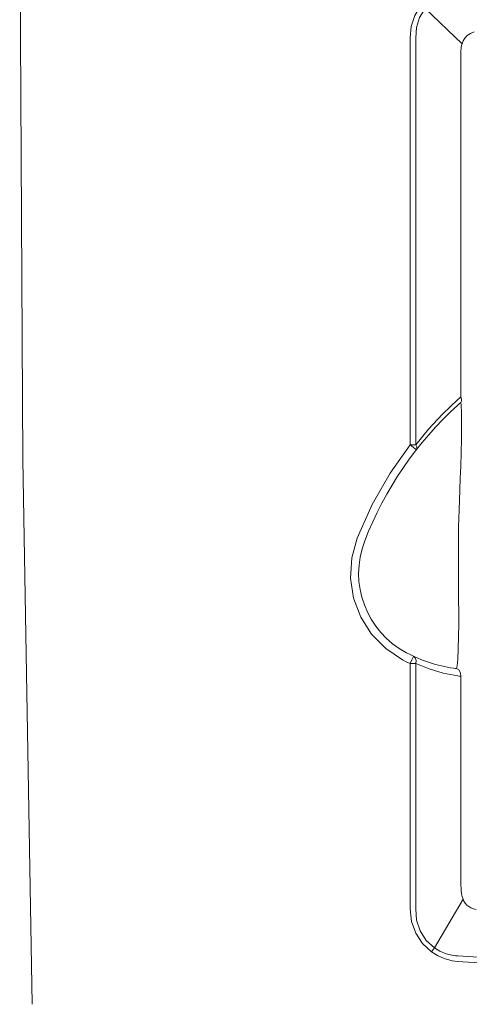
# Model space of a CAD drawing. Header units: millimetres. Extents: x -473 to 23648, y -382 to 1866.
# Tile 246 of 256: x 11974 to 12032, y 505 to 631. Entities that reach past the tile are written whole.
import ezdxf

# ---------------------------------------------------------------- set-up
doc = ezdxf.new("R2010")
doc.units = ezdxf.units.MM
doc.header["$LTSCALE"] = 80
doc.layers.get('0').update_dxf_attribs({"linetype": 'CONTINUOUS'})

msp = doc.modelspace()

# ---------------------------------------------------------------- linework, layer by layer
at = {"color": 0, "linetype": 'Continuous', "lineweight": 0}
for p, q in [((12031.029, 627.788), (12026.3, 632.322)), ((12024.377, 576.486), (12024.377, 628.581)), ((12025.105, 576.486), (12025.105, 628.581)), ((12030.884, 582.645), (12030.884, 624.258)), ((12028.545, 580.42), (12030.49, 582.298)), ((12030.49, 582.298), (12030.687, 582.475)), ((12030.687, 582.475), (12030.884, 582.645)), ((12026.753, 578.481), (12028.545, 580.42)), ((12025.105, 576.486), (12026.753, 578.481)), ((12024.377, 576.486), (12025.105, 576.486)), ((12030.57, 566.04), (12030.57, 557.951)), ((12016.909, 562.034), (12017.592, 564.545)), ((12023.895, 548.731), (12023.42, 548.973)), ((12024.377, 548.501), (12023.895, 548.731)), ((12025.105, 548.501), (12024.377, 548.501)), ((12024.377, 517.113), (12024.377, 548.501)), ((12025.105, 517.113), (12025.105, 548.501)), ((12030.406, 548.19), (12030.324, 547.848)), ((12030.487, 546.904), (12028.619, 547.271)), ((12030.685, 546.878), (12030.487, 546.904)), ((12030.883, 546.857), (12030.685, 546.878)), ((12030.883, 523.578), (12030.883, 546.857)), ((12030.899, 519.47), (12030.888, 520.339)), ((12030.943, 519.037), (12030.899, 519.47)), ((12031.183, 518.337), (12027.506, 512.091)), ((12031.887, 517.382), (12031.654, 517.581))]:
    msp.add_line(p, q, dxfattribs=at)
at = {"linetype": 'Continuous', "lineweight": 0}
msp.add_lwpolyline([(11974.413, 644.381), (11974.812, 574.626), (11976.009, 504.881)], dxfattribs=at)
at = {"color": 0, "linetype": 'Continuous', "lineweight": 0}
for points in [[(12024.377, 628.581), (12024.527, 630.025), (12024.992, 631.442), (12025.756, 632.725)], [(12025.105, 628.581), (12025.196, 629.886), (12025.601, 631.169), (12026.3, 632.322)], [(12031.029, 627.788), (12031.167, 628.19), (12031.384, 628.548), (12031.687, 628.87), (12032.096, 629.143), (12032.605, 629.319)], [(12030.896, 626.993), (12030.905, 627.18), (12030.929, 627.375), (12030.97, 627.578), (12031.029, 627.788)], [(12030.884, 624.258), (12030.882, 625.656), (12030.896, 626.993)], [(12030.884, 582.645), (12030.975, 582.348), (12030.968, 582.088), (12030.864, 581.899)], [(12030.479, 581.559), (12030.672, 581.732), (12030.864, 581.899)], [(12030.864, 581.899), (12030.926, 581.576), (12030.964, 580.627)], [(12030.964, 580.627), (12030.97, 579.08), (12030.947, 577.258), (12030.907, 575.469), (12030.859, 573.773), (12030.808, 572.197), (12030.756, 570.742), (12030.705, 569.406), (12030.657, 568.181), (12030.612, 567.063), (12030.57, 566.04)], [(12017.592, 564.545), (12019.52, 568.857), (12021.817, 572.871), (12024.377, 576.486)], [(12024.377, 576.486), (12024.784, 576.172), (12025.09, 575.946), (12025.208, 575.871)], [(12025.105, 576.486), (12025.23, 576.247), (12025.266, 576.034), (12025.208, 575.871)], [(12023.42, 548.973), (12021.272, 550.406), (12019.457, 552.259), (12018.065, 554.443), (12017.153, 556.87), (12016.761, 559.437), (12016.909, 562.034)], [(12030.57, 557.951), (12030.594, 556.591), (12030.605, 555.119), (12030.601, 553.555), (12030.58, 551.951), (12030.54, 550.395), (12030.48, 549.062), (12030.406, 548.19)], [(12024.377, 548.501), (12024.594, 548.96), (12024.763, 549.294), (12024.839, 549.41)], [(12025.105, 548.501), (12025.14, 548.894), (12025.045, 549.216), (12024.839, 549.41)], [(12028.619, 547.271), (12026.816, 547.809), (12025.105, 548.501)], [(12030.324, 547.848), (12030.136, 547.869), (12029.948, 547.894)], [(12030.883, 546.857), (12030.827, 547.324), (12030.625, 547.682), (12030.324, 547.848)], [(12030.876, 522.466), (12030.878, 523.046), (12030.883, 523.578)], [(12030.888, 520.339), (12030.881, 521.122), (12030.877, 521.828), (12030.876, 522.466)], [(12031.183, 518.337), (12031.044, 518.658), (12030.943, 519.037)], [(12031.654, 517.581), (12031.442, 517.829), (12031.282, 518.094), (12031.183, 518.337)], [(12027.126, 511.587), (12025.967, 512.672), (12025.1, 513.993), (12024.562, 515.488), (12024.377, 517.113)], [(12027.506, 512.091), (12026.436, 513.06), (12025.652, 514.264), (12025.198, 515.634), (12025.105, 517.113)], [(12032.856, 517.007), (12032.483, 517.084), (12032.159, 517.216), (12031.887, 517.382)], [(12027.126, 511.587), (12027.26, 511.767), (12027.388, 511.938), (12027.506, 512.092)], [(12029.885, 511.131), (12028.986, 511.351), (12028.186, 511.685), (12027.506, 512.091)], [(12029.76, 510.463), (12028.756, 510.725), (12027.87, 511.116), (12027.126, 511.587)], [(12030.426, 510.381), (12030.091, 510.414), (12029.76, 510.463)], [(12030.487, 511.066), (12030.184, 511.091), (12029.885, 511.131)], [(12067.798, 509.003), (12055.327, 509.157), (12042.867, 509.616), (12030.426, 510.381)], [(12067.798, 509.665), (12055.346, 509.821), (12042.907, 510.288), (12030.487, 511.066)]]:
    msp.add_lwpolyline(points, dxfattribs=at)
for centre, radius, start, end in [((12061.467, 547.563), 46, 132.34998, 158.81927), ((12029.298, 560.029), 11.5, 158.81927, 242.18836), ((12032.658, 566.397), 18.7, 242.18586, 261.66834)]:
    msp.add_arc(centre, radius, start, end, dxfattribs=at)

doc.saveas('drawing.dxf')
